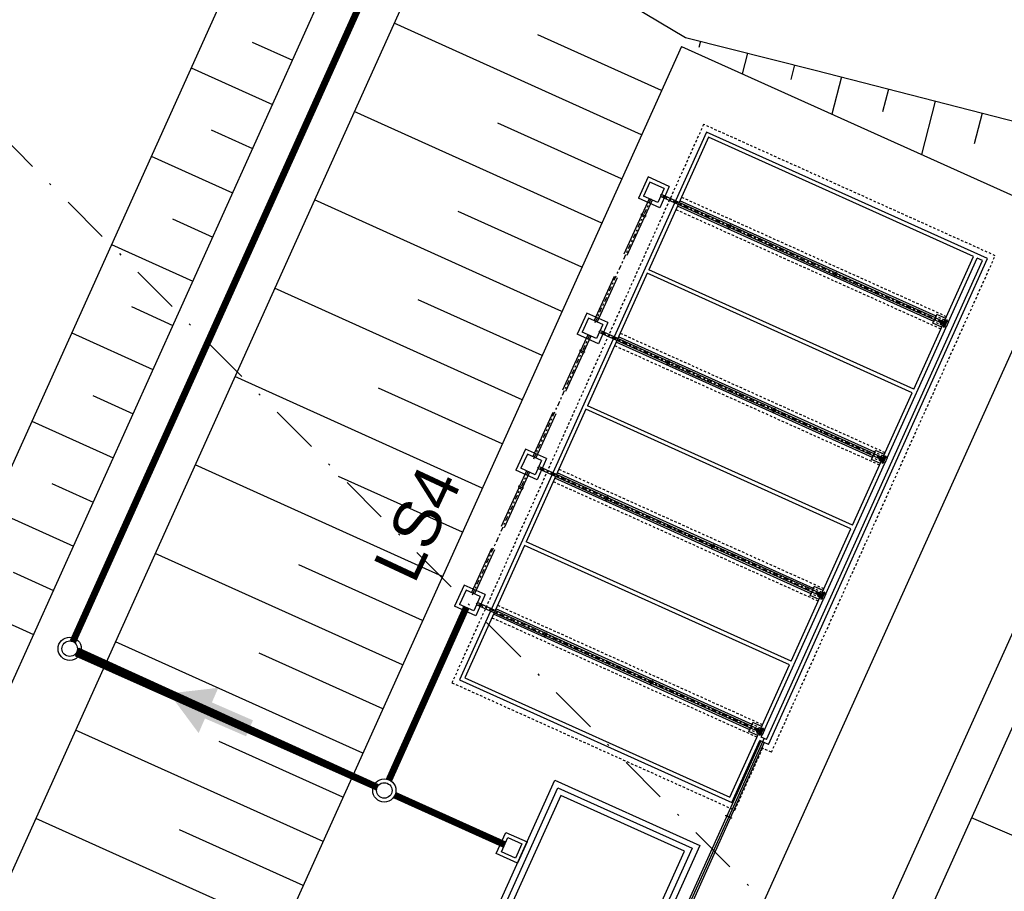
# Model space of a CAD drawing. Header units: millimetres. Extents: x 198996 to 199900, y 8707000 to 8708300.
# Tile 11 of 18: x 199505 to 199556, y 8707650 to 8707695. Entities that reach past the tile are written whole.
import ezdxf
from ezdxf.enums import TextEntityAlignment as Align

# ---------------------------------------------------------------- set-up
doc = ezdxf.new("R2010")
doc.units = ezdxf.units.MM
doc.header["$LTSCALE"] = 5
for name, pattern in [('DASHDOT', [1, 0.5, -0.25, 0, -0.25]), ('DASHED', [0.75, 0.5, -0.25]), ('HIDDEN', [0.375, 0.25, -0.125])]:
    doc.linetypes.add(name, pattern=pattern)
for name, color, linetype in [('BAR-EIXOS', 7, 'DASHDOT'), ('BAR-PECAS', 2, 'Continuous'), ('CAIXA', 7, 'Continuous'), ('ESTRUTURA', 5, 'Continuous'), ('FLANGE', 9, 'Continuous'), ('INTECPTOR', 6, 'Continuous'), ('LAGOA', 3, 'Continuous'), ('LFINA', 3, 'Continuous'), ('LIMHATRA', 2, 'HIDDEN'), ('LINHA_TRANS', 4, 'DASHDOT'), ('MF', 2, 'Continuous'), ('PAREDE', 5, 'Continuous'), ('REDE', 22, 'Continuous'), ('TER-BERMA', 4, 'Continuous'), ('TER-OFFSET', 3, 'Continuous'), ('TER-OFFSET-LINHA', 7, 'Continuous'), ('TUBULACAO', 2, 'Continuous')]:
    doc.layers.add(name, color=color, linetype=linetype)
doc.layers.add('TEXTO3', color=4, linetype='Continuous', lineweight=18)
doc.styles.add('NARROW', font='ARIALN.TTF')

# ---------------------------------------------------------------- blocks, each defined once
blk = doc.blocks.new('A$C662D22B9')
at = {"color": 7}
for points in [[(0, 0), (0, 120), (120, 120), (120, 0)], [(20, 20), (20, 100), (100, 100), (100, 20)]]:
    blk.add_lwpolyline(points, close=True, dxfattribs=at)
blk = doc.blocks.new('A$C0C100BE6')
blk.add_hatch(color=7).paths.add_polyline_path([(0.772, 0.604), (0.956, 0.808), (1.217, 0), (0.387, 0.178), (0.571, 0.381), (0, 0.898), (0.201, 1.12)])

msp = doc.modelspace()

# ---------------------------------------------------------------- linework, layer by layer
at = {"color": 7}
for centre, radius in [((199507.507, 8707662.371, 1), 0.6), ((199507.507, 8707662.371, 1), 0.4), ((199523.736, 8707655.059, 1), 0.6), ((199523.736, 8707655.059, 1), 0.4)]:
    msp.add_circle(centre, radius, dxfattribs=at)
at = {"layer": 'BAR-EIXOS', "color": 7, "ltscale": 0.1}
for p, q in [((199541.607, 8707684.134, 1), (199537.96, 8707685.778, 1)), ((199537.487, 8707685.579, 1), (199537.076, 8707684.668, 1)), ((199534.611, 8707679.197, 1), (199537.076, 8707684.668, 1)), ((199547.077, 8707681.67, 1), (199541.607, 8707684.134, 1)), ((199552.547, 8707679.205, 1), (199547.077, 8707681.67, 1)), ((199538.444, 8707677.114, 1), (199534.797, 8707678.757, 1)), ((199534.324, 8707678.559, 1), (199533.913, 8707677.647, 1)), ((199531.448, 8707672.177, 1), (199533.913, 8707677.647, 1)), ((199543.914, 8707674.649, 1), (199538.444, 8707677.114, 1)), ((199549.384, 8707672.185, 1), (199543.914, 8707674.649, 1)), ((199531.161, 8707671.539, 1), (199530.75, 8707670.627, 1)), ((199535.281, 8707670.094, 1), (199531.634, 8707671.737, 1)), ((199528.285, 8707665.157, 1), (199530.75, 8707670.627, 1)), ((199540.751, 8707667.629, 1), (199535.281, 8707670.094, 1)), ((199546.221, 8707665.164, 1), (199540.751, 8707667.629, 1)), ((199525.523, 8707659.025, 1), (199527.987, 8707664.496, 1)), ((199532.118, 8707663.073, 1), (199528.471, 8707664.717, 1)), ((199537.588, 8707660.609, 1), (199532.118, 8707663.073, 1)), ((199543.058, 8707658.144, 1), (199537.588, 8707660.609, 1))]:
    msp.add_line(p, q, dxfattribs=at)
at = {"layer": 'BAR-EIXOS', "color": 7}
for p, q in [((199552.547, 8707679.205, 1), (199552.458, 8707679.245, 1)), ((199552.547, 8707679.205, 1), (199552.464, 8707679.243, 1)), ((199549.384, 8707672.185, 1), (199549.295, 8707672.225, 1)), ((199549.384, 8707672.185, 1), (199549.301, 8707672.222, 1)), ((199546.221, 8707665.164, 1), (199546.132, 8707665.205, 1)), ((199546.221, 8707665.164, 1), (199546.138, 8707665.202, 1)), ((199543.058, 8707658.144, 1), (199542.969, 8707658.184, 1)), ((199543.058, 8707658.144, 1), (199542.975, 8707658.182, 1))]:
    msp.add_line(p, q, dxfattribs=at)
at = {"layer": 'BAR-EIXOS', "color": 7, "ltscale": 2.5}
for p, q in [((199543.323, 8707657.75, 1), (199541.5, 8707653.702, 1)), ((199541.5, 8707653.702, 1), (199539.125, 8707648.432, 1))]:
    msp.add_line(p, q, dxfattribs=at)
at = {"layer": 'BAR-PECAS', "color": 7, "linetype": 'DASHED'}
for p, q in [((199538.893, 8707685.292, 1), (199537.981, 8707685.703, 1)), ((199538.941, 8707685.4, 1), (199538.03, 8707685.811, 1)), ((199537.399, 8707685.592, 1), (199537.04, 8707684.794, 1)), ((199537.554, 8707685.522, 1), (199537.195, 8707684.724, 1)), ((199534.575, 8707679.324, 1), (199536.998, 8707684.703, 1)), ((199537.22, 8707684.693, 1), (199536.999, 8707684.793, 1)), ((199537.209, 8707684.688, 1), (199537.003, 8707684.781, 1)), ((199534.73, 8707679.254, 1), (199537.153, 8707684.633, 1)), ((199552.437, 8707679.19, 1), (199552.113, 8707679.336, 1)), ((199552.486, 8707679.298, 1), (199552.161, 8707679.444, 1)), ((199552.519, 8707679.322, 1), (199552.441, 8707679.149, 1)), ((199552.523, 8707679.311, 1), (199552.452, 8707679.154, 1)), ((199535.73, 8707678.272, 1), (199534.818, 8707678.683, 1)), ((199535.778, 8707678.38, 1), (199534.867, 8707678.79, 1)), ((199534.236, 8707678.571, 1), (199533.877, 8707677.774, 1)), ((199534.391, 8707678.501, 1), (199534.032, 8707677.704, 1)), ((199531.412, 8707672.303, 1), (199533.835, 8707677.682, 1)), ((199531.567, 8707672.234, 1), (199533.99, 8707677.612, 1)), ((199534.057, 8707677.672, 1), (199533.836, 8707677.772, 1)), ((199534.046, 8707677.668, 1), (199533.84, 8707677.761, 1)), ((199549.274, 8707672.17, 1), (199548.95, 8707672.316, 1)), ((199549.323, 8707672.277, 1), (199548.998, 8707672.423, 1)), ((199549.356, 8707672.301, 1), (199549.278, 8707672.129, 1)), ((199549.36, 8707672.29, 1), (199549.289, 8707672.133, 1)), ((199531.073, 8707671.551, 1), (199530.714, 8707670.754, 1)), ((199531.228, 8707671.481, 1), (199530.869, 8707670.684, 1)), ((199532.567, 8707671.252, 1), (199531.655, 8707671.663, 1)), ((199532.615, 8707671.359, 1), (199531.704, 8707671.77, 1)), ((199528.249, 8707665.283, 1), (199530.672, 8707670.662, 1)), ((199528.404, 8707665.213, 1), (199530.827, 8707670.592, 1)), ((199530.894, 8707670.652, 1), (199530.673, 8707670.752, 1)), ((199530.883, 8707670.648, 1), (199530.677, 8707670.741, 1)), ((199546.16, 8707665.257, 1), (199545.835, 8707665.403, 1)), ((199546.111, 8707665.149, 1), (199545.787, 8707665.295, 1)), ((199546.193, 8707665.281, 1), (199546.115, 8707665.109, 1)), ((199546.197, 8707665.27, 1), (199546.126, 8707665.113, 1)), ((199525.486, 8707659.152, 1), (199527.91, 8707664.531, 1)), ((199525.641, 8707659.082, 1), (199528.065, 8707664.461, 1)), ((199529.404, 8707664.231, 1), (199528.492, 8707664.642, 1)), ((199529.452, 8707664.339, 1), (199528.54, 8707664.75, 1)), ((199542.948, 8707658.129, 1), (199542.624, 8707658.275, 1)), ((199542.996, 8707658.237, 1), (199542.672, 8707658.383, 1)), ((199543.03, 8707658.261, 1), (199542.952, 8707658.088, 1)), ((199543.034, 8707658.25, 1), (199542.963, 8707658.093, 1))]:
    msp.add_line(p, q, dxfattribs=at)
at = {"layer": 'BAR-PECAS', "color": 7}
for p, q in [((199541.496, 8707684.119, 1), (199538.893, 8707685.292, 1)), ((199541.545, 8707684.227, 1), (199538.941, 8707685.4, 1)), ((199541.576, 8707684.252, 1), (199541.498, 8707684.08, 1)), ((199541.58, 8707684.241, 1), (199541.509, 8707684.084, 1)), ((199547.015, 8707681.762, 1), (199541.631, 8707684.188, 1)), ((199546.967, 8707681.655, 1), (199541.582, 8707684.081, 1)), ((199547.046, 8707681.787, 1), (199546.968, 8707681.615, 1)), ((199547.05, 8707681.776, 1), (199546.979, 8707681.619, 1)), ((199552.161, 8707679.444, 1), (199547.101, 8707681.723, 1)), ((199552.113, 8707679.336, 1), (199547.053, 8707681.616, 1)), ((199538.333, 8707677.099, 1), (199535.73, 8707678.272, 1)), ((199538.382, 8707677.207, 1), (199535.778, 8707678.38, 1)), ((199538.413, 8707677.232, 1), (199538.335, 8707677.059, 1)), ((199538.417, 8707677.221, 1), (199538.346, 8707677.064, 1)), ((199543.804, 8707674.634, 1), (199538.419, 8707677.06, 1)), ((199543.852, 8707674.742, 1), (199538.468, 8707677.168, 1)), ((199543.883, 8707674.767, 1), (199543.805, 8707674.595, 1)), ((199543.887, 8707674.756, 1), (199543.816, 8707674.599, 1)), ((199548.95, 8707672.316, 1), (199543.89, 8707674.596, 1)), ((199548.998, 8707672.423, 1), (199543.938, 8707674.703, 1)), ((199535.17, 8707670.079, 1), (199532.567, 8707671.252, 1)), ((199535.219, 8707670.186, 1), (199532.615, 8707671.359, 1)), ((199535.249, 8707670.211, 1), (199535.172, 8707670.039, 1)), ((199535.254, 8707670.2, 1), (199535.183, 8707670.043, 1)), ((199540.641, 8707667.614, 1), (199535.256, 8707670.04, 1)), ((199540.689, 8707667.722, 1), (199535.305, 8707670.148, 1)), ((199540.72, 8707667.747, 1), (199540.642, 8707667.574, 1)), ((199540.724, 8707667.736, 1), (199540.653, 8707667.579, 1)), ((199545.787, 8707665.295, 1), (199540.727, 8707667.575, 1)), ((199545.835, 8707665.403, 1), (199540.775, 8707667.683, 1)), ((199532.007, 8707663.058, 1), (199529.404, 8707664.231, 1)), ((199532.056, 8707663.166, 1), (199529.452, 8707664.339, 1)), ((199532.086, 8707663.191, 1), (199532.009, 8707663.019, 1)), ((199532.091, 8707663.18, 1), (199532.02, 8707663.023, 1)), ((199537.478, 8707660.594, 1), (199532.093, 8707663.02, 1)), ((199537.526, 8707660.701, 1), (199532.142, 8707663.127, 1)), ((199537.557, 8707660.726, 1), (199537.479, 8707660.554, 1)), ((199537.561, 8707660.715, 1), (199537.49, 8707660.558, 1)), ((199542.624, 8707658.275, 1), (199537.564, 8707660.555, 1)), ((199542.672, 8707658.383, 1), (199537.612, 8707660.662, 1))]:
    msp.add_line(p, q, dxfattribs=at)
at = {"layer": 'BAR-PECAS', "color": 7, "linetype": 'DASHED', "elevation": 1}
for points in [[(199536.998, 8707684.703, -0.214214), (199537.003, 8707684.781), (199536.999, 8707684.793), (199537.006, 8707684.809), (199537.228, 8707684.709), (199537.22, 8707684.693), (199537.209, 8707684.688, -0.214214), (199537.153, 8707684.633)], [(199552.523, 8707679.151, -0.214214), (199552.452, 8707679.154), (199552.441, 8707679.149), (199552.425, 8707679.157), (199552.502, 8707679.329), (199552.519, 8707679.322), (199552.523, 8707679.311, -0.214214), (199552.572, 8707679.259)], [(199533.835, 8707677.682, -0.214214), (199533.84, 8707677.761), (199533.836, 8707677.772), (199533.843, 8707677.789), (199534.065, 8707677.689), (199534.057, 8707677.672), (199534.046, 8707677.668, -0.214214), (199533.99, 8707677.612)], [(199549.36, 8707672.131, -0.214214), (199549.289, 8707672.133), (199549.278, 8707672.129), (199549.262, 8707672.136), (199549.339, 8707672.309), (199549.356, 8707672.301), (199549.36, 8707672.29, -0.214214), (199549.409, 8707672.238)], [(199530.672, 8707670.662, -0.214214), (199530.677, 8707670.741), (199530.673, 8707670.752), (199530.68, 8707670.769), (199530.902, 8707670.669), (199530.894, 8707670.652), (199530.883, 8707670.648, -0.214214), (199530.827, 8707670.592)], [(199546.197, 8707665.111, -0.214214), (199546.126, 8707665.113), (199546.115, 8707665.109), (199546.099, 8707665.116), (199546.176, 8707665.288), (199546.193, 8707665.281), (199546.197, 8707665.27, -0.214214), (199546.246, 8707665.218)], [(199543.034, 8707658.09, -0.214214), (199542.963, 8707658.093), (199542.952, 8707658.088), (199542.936, 8707658.096), (199543.013, 8707658.268), (199543.03, 8707658.261), (199543.034, 8707658.25, -0.214214), (199543.083, 8707658.198)]]:
    msp.add_lwpolyline(points, format="xyb", close=True, dxfattribs=at)
at = {"layer": 'BAR-PECAS', "color": 7, "elevation": 1}
for points in [[(199541.582, 8707684.081, -0.214214), (199541.509, 8707684.084), (199541.498, 8707684.08), (199541.482, 8707684.087), (199541.559, 8707684.259), (199541.576, 8707684.252), (199541.58, 8707684.241, -0.214214), (199541.631, 8707684.188)], [(199547.053, 8707681.616, -0.214214), (199546.979, 8707681.619), (199546.968, 8707681.615), (199546.952, 8707681.622), (199547.03, 8707681.795), (199547.046, 8707681.787), (199547.05, 8707681.776, -0.214214), (199547.101, 8707681.723)], [(199538.419, 8707677.06, -0.214214), (199538.346, 8707677.064), (199538.335, 8707677.059), (199538.319, 8707677.067), (199538.396, 8707677.239), (199538.413, 8707677.232), (199538.417, 8707677.221, -0.214214), (199538.468, 8707677.168)], [(199543.89, 8707674.596, -0.214214), (199543.816, 8707674.599), (199543.805, 8707674.595), (199543.789, 8707674.602), (199543.867, 8707674.774), (199543.883, 8707674.767), (199543.887, 8707674.756, -0.214214), (199543.938, 8707674.703)], [(199535.256, 8707670.04, -0.214214), (199535.183, 8707670.043), (199535.172, 8707670.039), (199535.156, 8707670.046), (199535.233, 8707670.219), (199535.249, 8707670.211), (199535.254, 8707670.2, -0.214214), (199535.305, 8707670.148)], [(199540.727, 8707667.575, -0.214214), (199540.653, 8707667.579), (199540.642, 8707667.574), (199540.626, 8707667.582), (199540.704, 8707667.754), (199540.72, 8707667.747), (199540.724, 8707667.736, -0.214214), (199540.775, 8707667.683)], [(199532.093, 8707663.02, -0.214214), (199532.02, 8707663.023), (199532.009, 8707663.019), (199531.993, 8707663.026), (199532.07, 8707663.198), (199532.086, 8707663.191), (199532.091, 8707663.18, -0.214214), (199532.142, 8707663.127)], [(199537.564, 8707660.555, -0.214214), (199537.49, 8707660.558), (199537.479, 8707660.554), (199537.463, 8707660.561), (199537.541, 8707660.734), (199537.557, 8707660.726), (199537.561, 8707660.715, -0.214214), (199537.612, 8707660.662)]]:
    msp.add_lwpolyline(points, format="xyb", close=True, dxfattribs=at)
at = {"layer": 'ESTRUTURA', "color": 7}
for p, q in [((199540.357, 8707689.03, 1), (199527.623, 8707660.766, 1)), ((199540.458, 8707688.765, 1), (199537.377, 8707681.927, 1)), ((199554.854, 8707682.498, 1), (199540.357, 8707689.03, 1)), ((199554.134, 8707682.603, 1), (199540.458, 8707688.765, 1)), ((199537.34, 8707686.715, 1), (199536.847, 8707685.621, 1)), ((199538.434, 8707686.222, 1), (199537.34, 8707686.715, 1)), ((199537.44, 8707686.45, 1), (199537.112, 8707685.721, 1)), ((199538.17, 8707686.122, 1), (199537.44, 8707686.45, 1)), ((199538.434, 8707686.222, 1), (199537.941, 8707685.128, 1)), ((199537.841, 8707685.392, 1), (199537.112, 8707685.721, 1)), ((199538.17, 8707686.122, 1), (199537.841, 8707685.392, 1)), ((199537.941, 8707685.128, 1), (199536.847, 8707685.621, 1)), ((199552.076, 8707679.253, 1), (199538.855, 8707685.209, 1)), ((199552.199, 8707679.527, 1), (199538.979, 8707685.483, 1)), ((199543.457, 8707657.69, 1), (199554.589, 8707682.398, 1)), ((199543.557, 8707657.426, 1), (199554.854, 8707682.498, 1)), ((199552.655, 8707679.321, 1), (199554.134, 8707682.603, 1)), ((199552.837, 8707679.239, 1), (199554.316, 8707682.521, 1)), ((199554.589, 8707682.398, 1), (199554.316, 8707682.521, 1)), ((199537.294, 8707681.745, 1), (199534.214, 8707674.907, 1)), ((199550.97, 8707675.583, 1), (199537.294, 8707681.745, 1)), ((199551.053, 8707675.765, 1), (199537.377, 8707681.927, 1)), ((199534.177, 8707679.694, 1), (199533.684, 8707678.6, 1)), ((199535.271, 8707679.202, 1), (199534.177, 8707679.694, 1)), ((199552.035, 8707679.162, 1), (199552.24, 8707679.618, 1)), ((199552.696, 8707679.412, 1), (199552.24, 8707679.618, 1)), ((199534.277, 8707679.43, 1), (199533.949, 8707678.701, 1)), ((199535.007, 8707679.101, 1), (199534.277, 8707679.43, 1)), ((199535.007, 8707679.101, 1), (199534.678, 8707678.372, 1)), ((199535.271, 8707679.202, 1), (199534.778, 8707678.107, 1)), ((199552.49, 8707678.957, 1), (199552.035, 8707679.162, 1)), ((199552.655, 8707679.321, 1), (199552.531, 8707679.048, 1)), ((199552.723, 8707679.29, 1), (199552.655, 8707679.321, 1)), ((199552.837, 8707679.239, 1), (199552.714, 8707678.966, 1)), ((199552.723, 8707679.29, 1), (199552.744, 8707679.336, 1)), ((199552.789, 8707679.315, 1), (199552.744, 8707679.336, 1)), ((199552.769, 8707679.27, 1), (199552.789, 8707679.315, 1)), ((199552.837, 8707679.239, 1), (199552.769, 8707679.27, 1)), ((199534.778, 8707678.107, 1), (199533.684, 8707678.6, 1)), ((199534.678, 8707678.372, 1), (199533.949, 8707678.701, 1)), ((199549.674, 8707672.219, 1), (199552.714, 8707678.966, 1)), ((199551.053, 8707675.765, 1), (199552.531, 8707679.048, 1)), ((199552.6, 8707679.017, 1), (199552.531, 8707679.048, 1)), ((199552.6, 8707679.017, 1), (199552.579, 8707678.971, 1)), ((199552.625, 8707678.951, 1), (199552.579, 8707678.971, 1)), ((199552.645, 8707678.996, 1), (199552.625, 8707678.951, 1)), ((199552.714, 8707678.966, 1), (199552.645, 8707678.996, 1)), ((199548.913, 8707672.233, 1), (199535.692, 8707678.189, 1)), ((199549.036, 8707672.506, 1), (199535.816, 8707678.463, 1)), ((199549.492, 8707672.301, 1), (199550.97, 8707675.583, 1)), ((199534.131, 8707674.725, 1), (199531.051, 8707667.887, 1)), ((199547.807, 8707668.563, 1), (199534.131, 8707674.725, 1)), ((199547.89, 8707668.745, 1), (199534.214, 8707674.907, 1)), ((199531.014, 8707672.674, 1), (199530.521, 8707671.58, 1)), ((199532.108, 8707672.181, 1), (199531.014, 8707672.674, 1)), ((199548.871, 8707672.142, 1), (199549.077, 8707672.597, 1)), ((199549.533, 8707672.392, 1), (199549.077, 8707672.597, 1)), ((199531.114, 8707672.41, 1), (199530.786, 8707671.68, 1)), ((199531.844, 8707672.081, 1), (199531.114, 8707672.41, 1)), ((199531.844, 8707672.081, 1), (199531.515, 8707671.352, 1)), ((199532.108, 8707672.181, 1), (199531.615, 8707671.087, 1)), ((199547.89, 8707668.745, 1), (199549.368, 8707672.027, 1)), ((199549.327, 8707671.936, 1), (199548.871, 8707672.142, 1)), ((199549.492, 8707672.301, 1), (199549.368, 8707672.027, 1)), ((199549.437, 8707671.997, 1), (199549.368, 8707672.027, 1)), ((199549.437, 8707671.997, 1), (199549.416, 8707671.951, 1)), ((199549.482, 8707671.976, 1), (199549.462, 8707671.93, 1)), ((199549.551, 8707671.945, 1), (199549.482, 8707671.976, 1)), ((199549.56, 8707672.27, 1), (199549.492, 8707672.301, 1)), ((199549.674, 8707672.219, 1), (199549.551, 8707671.945, 1)), ((199549.56, 8707672.27, 1), (199549.581, 8707672.316, 1)), ((199549.626, 8707672.295, 1), (199549.581, 8707672.316, 1)), ((199549.606, 8707672.25, 1), (199549.626, 8707672.295, 1)), ((199549.674, 8707672.219, 1), (199549.606, 8707672.25, 1)), ((199531.615, 8707671.087, 1), (199530.521, 8707671.58, 1)), ((199531.515, 8707671.352, 1), (199530.786, 8707671.68, 1)), ((199546.511, 8707665.198, 1), (199549.551, 8707671.945, 1)), ((199549.462, 8707671.93, 1), (199549.416, 8707671.951, 1)), ((199545.75, 8707665.212, 1), (199532.529, 8707671.169, 1)), ((199545.873, 8707665.486, 1), (199532.653, 8707671.442, 1)), ((199546.329, 8707665.281, 1), (199547.807, 8707668.563, 1)), ((199530.968, 8707667.704, 1), (199527.888, 8707660.866, 1)), ((199544.644, 8707661.542, 1), (199530.968, 8707667.704, 1)), ((199544.727, 8707661.725, 1), (199531.051, 8707667.887, 1)), ((199527.851, 8707665.654, 1), (199527.358, 8707664.56, 1)), ((199527.951, 8707665.389, 1), (199527.623, 8707664.66, 1)), ((199528.945, 8707665.161, 1), (199527.851, 8707665.654, 1)), ((199528.681, 8707665.061, 1), (199527.951, 8707665.389, 1)), ((199545.708, 8707665.121, 1), (199545.914, 8707665.577, 1)), ((199546.37, 8707665.372, 1), (199545.914, 8707665.577, 1)), ((199528.681, 8707665.061, 1), (199528.352, 8707664.331, 1)), ((199528.945, 8707665.161, 1), (199528.452, 8707664.067, 1)), ((199543.348, 8707658.178, 1), (199546.388, 8707664.925, 1)), ((199544.727, 8707661.725, 1), (199546.205, 8707665.007, 1)), ((199546.164, 8707664.916, 1), (199545.708, 8707665.121, 1)), ((199546.329, 8707665.281, 1), (199546.205, 8707665.007, 1)), ((199546.274, 8707664.976, 1), (199546.205, 8707665.007, 1)), ((199546.388, 8707664.925, 1), (199546.319, 8707664.956, 1)), ((199546.397, 8707665.25, 1), (199546.329, 8707665.281, 1)), ((199546.511, 8707665.198, 1), (199546.388, 8707664.925, 1)), ((199546.397, 8707665.25, 1), (199546.418, 8707665.295, 1)), ((199546.463, 8707665.275, 1), (199546.418, 8707665.295, 1)), ((199546.443, 8707665.229, 1), (199546.463, 8707665.275, 1)), ((199546.511, 8707665.198, 1), (199546.443, 8707665.229, 1)), ((199528.452, 8707664.067, 1), (199527.358, 8707664.56, 1)), ((199528.352, 8707664.331, 1), (199527.623, 8707664.66, 1)), ((199542.71, 8707658.466, 1), (199529.49, 8707664.422, 1)), ((199542.586, 8707658.192, 1), (199529.366, 8707664.148, 1)), ((199543.166, 8707658.26, 1), (199544.644, 8707661.542, 1)), ((199527.888, 8707660.866, 1), (199541.564, 8707654.704, 1)), ((199527.623, 8707660.766, 1), (199541.664, 8707654.44, 1)), ((199542.545, 8707658.101, 1), (199542.751, 8707658.557, 1)), ((199543.207, 8707658.351, 1), (199542.751, 8707658.557, 1)), ((199543.166, 8707658.26, 1), (199543.042, 8707657.987, 1)), ((199543.234, 8707658.229, 1), (199543.166, 8707658.26, 1)), ((199543.234, 8707658.229, 1), (199543.255, 8707658.275, 1)), ((199543.3, 8707658.254, 1), (199543.255, 8707658.275, 1)), ((199541.564, 8707654.704, 1), (199543.042, 8707657.987, 1)), ((199543.001, 8707657.895, 1), (199542.545, 8707658.101, 1)), ((199543.111, 8707657.956, 1), (199543.042, 8707657.987, 1)), ((199543.111, 8707657.956, 1), (199543.09, 8707657.91, 1)), ((199543.136, 8707657.89, 1), (199543.09, 8707657.91, 1)), ((199543.111, 8707657.956, 1), (199543.234, 8707658.229, 1)), ((199543.156, 8707657.935, 1), (199543.136, 8707657.89, 1)), ((199543.156, 8707657.935, 1), (199543.28, 8707658.209, 1)), ((199543.225, 8707657.905, 1), (199543.156, 8707657.935, 1)), ((199543.184, 8707657.813, 1), (199543.225, 8707657.905, 1)), ((199543.457, 8707657.69, 1), (199543.184, 8707657.813, 1)), ((199543.348, 8707658.178, 1), (199543.225, 8707657.905, 1)), ((199543.28, 8707658.209, 1), (199543.3, 8707658.254, 1)), ((199543.348, 8707658.178, 1), (199543.28, 8707658.209, 1)), ((199541.664, 8707654.44, 1), (199543.101, 8707657.631, 1)), ((199543.557, 8707657.426, 1), (199543.101, 8707657.631, 1))]:
    msp.add_line(p, q, dxfattribs=at)
at = {"layer": 'ESTRUTURA', "color": 7, "elevation": 1}
for points in [[(199543.287, 8707658.249), (199543.131, 8707657.903), (199543.103, 8707657.915), (199543.26, 8707658.262)], [(199540.012, 8707652.223), (199527.647, 8707624.78), (199520.171, 8707628.148), (199532.535, 8707655.591)], [(199539.615, 8707652.073), (199527.497, 8707625.177), (199520.568, 8707628.298), (199532.686, 8707655.195)], [(199536.343, 8707645.54), (199539.218, 8707651.922), (199532.836, 8707654.798), (199529.96, 8707648.416)]]:
    msp.add_lwpolyline(points, close=True, dxfattribs=at)
at = {"layer": 'FLANGE', "color": 7}
for p, q in [((199541.346, 8707653.751, 1), (199541.361, 8707653.783, 1)), ((199541.346, 8707653.751, 1), (199541.638, 8707653.62, 1)), ((199541.353, 8707653.767, 1), (199541.645, 8707653.636, 1)), ((199541.361, 8707653.783, 1), (199541.652, 8707653.652, 1)), ((199541.652, 8707653.652, 1), (199541.638, 8707653.62, 1))]:
    msp.add_line(p, q, dxfattribs=at)
at = {"layer": 'LAGOA', "color": 7}
for p, q in [((199539.06, 8707693.453, 1), (199510.305, 8707629.632, 1)), ((199539.06, 8707693.453, 1), (199566.412, 8707681.13, 1)), ((199537.657, 8707617.308, 1), (199566.412, 8707681.13, 1))]:
    msp.add_line(p, q, dxfattribs=at)
at = {"layer": 'LAGOA', "color": 7, "elevation": 1}
for points in [[(199500.597, 8707796.992), (199439.555, 8707661.509), (199497.541, 8707635.383), (199558.583, 8707770.866)], [(199502.601, 8707791.702), (199444.845, 8707663.512), (199495.537, 8707640.673), (199553.293, 8707768.862)], [(199504.905, 8707785.619), (199450.928, 8707665.817), (199493.233, 8707646.756), (199547.21, 8707766.558)]]:
    msp.add_lwpolyline(points, close=True, dxfattribs=at)
at = {"layer": 'LFINA', "color": 7, "elevation": 1}
for points in [[(199552.776, 8707679.31), (199552.62, 8707678.964), (199552.593, 8707678.976), (199552.749, 8707679.323)], [(199549.613, 8707672.29), (199549.457, 8707671.944), (199549.429, 8707671.956), (199549.586, 8707672.302)], [(199546.45, 8707665.27), (199546.294, 8707664.923), (199546.266, 8707664.936), (199546.423, 8707665.282)]]:
    msp.add_lwpolyline(points, close=True, dxfattribs=at)
at = {"layer": 'LIMHATRA', "color": 7, "linetype": 'HIDDEN', "ltscale": 0.1}
for p, q in [((199540.207, 8707689.426, 1), (199527.226, 8707660.616, 1)), ((199555.251, 8707682.649, 1), (199540.207, 8707689.426, 1)), ((199552.737, 8707679.504, 1), (199539.061, 8707685.665, 1)), ((199552.449, 8707678.865, 1), (199538.773, 8707685.027, 1)), ((199543.708, 8707657.029, 1), (199555.251, 8707682.649, 1)), ((199552.531, 8707679.048, 1), (199552.076, 8707679.253, 1)), ((199552.655, 8707679.321, 1), (199552.199, 8707679.527, 1)), ((199549.574, 8707672.483, 1), (199535.898, 8707678.645, 1)), ((199549.286, 8707671.845, 1), (199535.61, 8707678.007, 1)), ((199549.492, 8707672.301, 1), (199549.036, 8707672.506, 1)), ((199549.368, 8707672.027, 1), (199548.913, 8707672.233, 1)), ((199546.411, 8707665.463, 1), (199532.735, 8707671.625, 1)), ((199546.123, 8707664.825, 1), (199532.447, 8707670.986, 1)), ((199546.329, 8707665.281, 1), (199545.873, 8707665.486, 1)), ((199546.205, 8707665.007, 1), (199545.75, 8707665.212, 1)), ((199543.248, 8707658.443, 1), (199529.572, 8707664.604, 1)), ((199542.96, 8707657.804, 1), (199529.284, 8707663.966, 1)), ((199527.226, 8707660.616, 1), (199541.814, 8707654.043, 1)), ((199543.166, 8707658.26, 1), (199542.71, 8707658.466, 1)), ((199543.042, 8707657.987, 1), (199542.586, 8707658.192, 1)), ((199541.814, 8707654.043, 1), (199543.252, 8707657.234, 1)), ((199543.708, 8707657.029, 1), (199543.252, 8707657.234, 1))]:
    msp.add_line(p, q, dxfattribs=at)
at = {"layer": 'LINHA_TRANS', "color": 7}
msp.add_lwpolyline([(199172.83, 8708021.58), (199615.687, 8707576.643), (199615.687, 8707576.643)], dxfattribs=at)
at = {"layer": 'MF', "color": 7}
for p, q in [((199557.804, 8707681.498, 1), (199531.185, 8707622.418, 1)), ((199563.274, 8707679.034, 1), (199536.655, 8707619.953, 1))]:
    msp.add_line(p, q, dxfattribs=at)
at = {"layer": 'PAREDE', "color": 7}
for p, q in [((199552.6, 8707679.017, 1), (199552.723, 8707679.29, 1)), ((199552.645, 8707678.996, 1), (199552.769, 8707679.27, 1)), ((199549.437, 8707671.997, 1), (199549.56, 8707672.27, 1)), ((199549.482, 8707671.976, 1), (199549.606, 8707672.25, 1)), ((199546.274, 8707664.976, 1), (199546.253, 8707664.931, 1)), ((199546.299, 8707664.91, 1), (199546.253, 8707664.931, 1)), ((199546.274, 8707664.976, 1), (199546.397, 8707665.25, 1)), ((199546.319, 8707664.956, 1), (199546.299, 8707664.91, 1)), ((199546.319, 8707664.956, 1), (199546.443, 8707665.229, 1))]:
    msp.add_line(p, q, dxfattribs=at)
at = {"layer": 'REDE', "color": 7, "const_width": 0.35}
msp.add_lwpolyline([(199507.671, 8707662.736), (199531.579, 8707715.799)], dxfattribs=at)
at = {"layer": 'REDE', "color": 7, "elevation": 1}
for points in [[(199527.965, 8707664.505, 0.35, 0.35, 0), (199523.981, 8707655.607, 0.5, 0.5, 0)], [(199523.371, 8707655.223, 0.353, 0.492, 0), (199507.871, 8707662.207, 0.35, 0.35, 0)], [(199529.939, 8707652.264, 0.35, 0.35, 0), (199524.283, 8707654.813, 0.5, 0.5, 0)]]:
    msp.add_lwpolyline(points, format="xyseb", dxfattribs=at)
at = {"layer": 'TER-BERMA', "color": 7}
for p, q in [((199539.06, 8707693.453, 1), (199510.305, 8707629.632, 1)), ((199539.06, 8707693.453, 1), (199566.412, 8707681.13, 1)), ((199537.657, 8707617.308, 1), (199566.412, 8707681.13, 1))]:
    msp.add_line(p, q, dxfattribs=at)
msp.add_lwpolyline([(199500.597, 8707796.992), (199439.555, 8707661.509), (199497.541, 8707635.383), (199558.583, 8707770.866)], close=True, dxfattribs=at)
at = {"layer": 'TER-BERMA', "color": 7, "elevation": 1}
msp.add_lwpolyline([(199502.601, 8707791.702), (199444.845, 8707663.512), (199495.537, 8707640.673), (199553.293, 8707768.862)], close=True, dxfattribs=at)
at = {"layer": 'TER-OFFSET', "color": 7, "elevation": 1}
msp.add_lwpolyline([(199504.905, 8707785.619), (199450.928, 8707665.817), (199493.233, 8707646.756), (199547.21, 8707766.558)], close=True, dxfattribs=at)
at = {"layer": 'TER-OFFSET', "color": 7}
msp.add_lwpolyline([(199533.007, 8707707.149), (199527.855, 8707700.718), (199539.266, 8707693.91), (199545.963, 8707692.221), (199565.625, 8707687.173), (199569.6, 8707686.094, -0.467432), (199572.806, 8707679.124), (199568.173, 8707669.368)], format="xyb", dxfattribs=at)
at = {"layer": 'TER-OFFSET-LINHA', "color": 7}
for p, q in [((199516.916, 8707693.669, 1), (199518.993, 8707692.733, 1)), ((199513.772, 8707692.343, 1), (199517.966, 8707690.453, 1)), ((199514.796, 8707689.14, 1), (199516.939, 8707688.174, 1)), ((199511.718, 8707687.784, 1), (199515.912, 8707685.895, 1)), ((199512.808, 8707684.551, 1), (199514.885, 8707683.615, 1)), ((199509.664, 8707683.226, 1), (199513.858, 8707681.336, 1)), ((199510.688, 8707680.022, 1), (199512.831, 8707679.057, 1)), ((199507.61, 8707678.667, 1), (199511.804, 8707676.778, 1)), ((199508.7, 8707675.434, 1), (199510.777, 8707674.498, 1)), ((199505.556, 8707674.108, 1), (199509.75, 8707672.219, 1)), ((199506.58, 8707670.905, 1), (199508.723, 8707669.94, 1)), ((199503.502, 8707669.55, 1), (199507.696, 8707667.66, 1)), ((199504.592, 8707666.317, 1), (199506.669, 8707665.381, 1)), ((199501.448, 8707664.991, 1), (199505.642, 8707663.102, 1))]:
    msp.add_line(p, q, dxfattribs=at)
at = {"layer": 'TER-OFFSET-LINHA', "color": 7, "flags": 128}
for points in [[(199537.006, 8707688.894), (199524.242, 8707694.645)], [(199538.033, 8707691.174), (199531.651, 8707694.049)], [(199540.044, 8707693.714), (199539.964, 8707693.397)], [(199542.468, 8707693.102), (199542.2, 8707692.038)], [(199544.892, 8707692.491), (199544.704, 8707691.743)], [(199547.315, 8707691.874), (199546.822, 8707689.955)], [(199549.736, 8707691.252), (199549.436, 8707690.082)], [(199552.158, 8707690.63), (199551.449, 8707687.87)], [(199534.952, 8707684.336), (199522.188, 8707690.087)], [(199554.579, 8707690.009), (199554.171, 8707688.418)], [(199535.979, 8707686.615), (199529.597, 8707689.491)], [(199532.898, 8707679.777), (199520.134, 8707685.528)], [(199533.925, 8707682.056), (199527.543, 8707684.932)], [(199530.844, 8707675.218), (199518.08, 8707680.969)], [(199531.871, 8707677.498), (199525.489, 8707680.373)], [(199528.79, 8707670.66), (199516.026, 8707676.411)], [(199529.817, 8707672.939), (199523.435, 8707675.815)], [(199526.736, 8707666.101), (199513.972, 8707671.852)], [(199527.763, 8707668.38), (199521.381, 8707671.256)], [(199524.682, 8707661.542), (199511.918, 8707667.293)], [(199525.709, 8707663.822), (199519.327, 8707666.697)], [(199522.629, 8707656.984), (199509.864, 8707662.735)], [(199523.655, 8707659.263), (199517.273, 8707662.139)], [(199520.575, 8707652.425), (199507.81, 8707658.176)], [(199521.602, 8707654.704), (199515.219, 8707657.58)], [(199518.521, 8707647.866), (199505.756, 8707653.617)], [(199560.3, 8707650.947), (199554.028, 8707653.643)], [(199519.548, 8707650.146), (199513.166, 8707653.021)]]:
    msp.add_lwpolyline(points, dxfattribs=at)
at = {"layer": 'TUBULACAO', "color": 7}
for p, q in [((199539.041, 8707648.489, 1), (199543.15, 8707657.609, 1)), ((199543.33, 8707657.528, 1), (199539.224, 8707648.406, 1))]:
    msp.add_line(p, q, dxfattribs=at)

# ---------------------------------------------------------------- block references
at = {"layer": 'CAIXA', "color": 7, "xscale": 3.000000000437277, "yscale": 3, "zscale": 3, "rotation": 198.6082871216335}
msp.add_blockref('A$C0C100BE6', (199516.102, 8707661.23, 34.681), dxfattribs=at)
at = {"layer": 'INTECPTOR', "color": 7, "xscale": 0.009999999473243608, "yscale": 0.00999999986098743, "zscale": 0.01000000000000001, "rotation": 65.74589637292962}
msp.add_blockref('A$C662D22B9', (199530.605, 8707651.306, 1), dxfattribs=at)

# ---------------------------------------------------------------- texts
at = {"layer": 'TEXTO3', "color": 7, "style": 'NARROW', "width": 1.2}
msp.add_text('LS4', height=2.4, rotation=64.9939, dxfattribs=at).set_placement((199527.177, 8707668.009, 1), align=Align.BOTTOM_CENTER)

doc.saveas('drawing.dxf')
